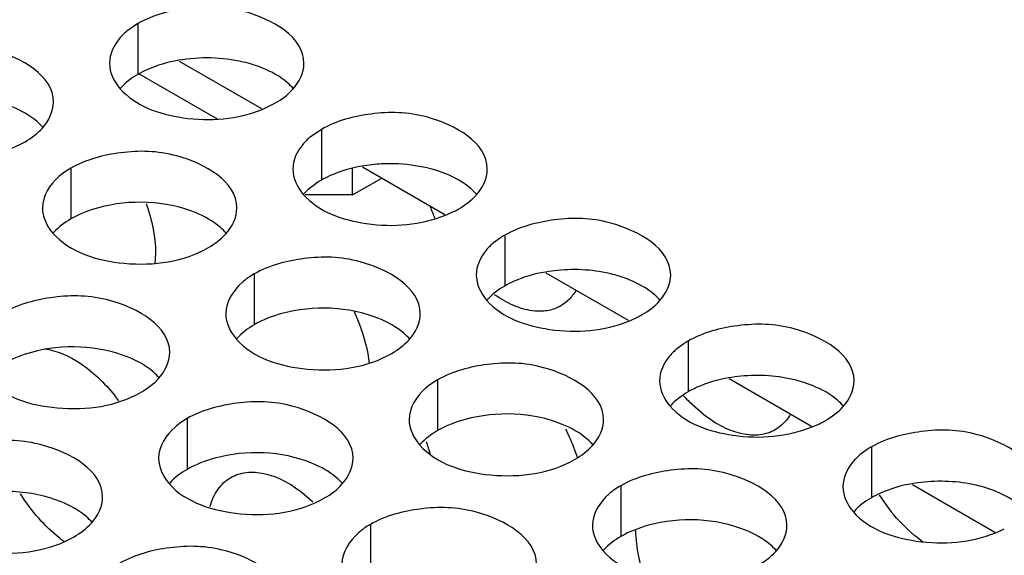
# Model space of a CAD drawing. Header units: inches. Extents: x 0 to 34, y 0 to 22.
# Tile 103 of 116: x 17.731 to 17.985, y 19.922 to 20.06. Entities that reach past the tile are written whole.
import ezdxf

# ---------------------------------------------------------------- set-up
doc = ezdxf.new("R2010")
doc.units = ezdxf.units.IN
doc.header["$LTSCALE"] = 1.87
doc.header["$MEASUREMENT"] = 0
doc.layers.get('0').update_dxf_attribs({"linetype": 'CONTINUOUS'})
doc.layers.add('02___PRT_ALL_AXES', color=7, linetype='CONTINUOUS')

msp = doc.modelspace()

# ---------------------------------------------------------------- linework, layer by layer
at = {"color": 3, "linetype": 'CONTINUOUS'}
for p, q in [((17.7724469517, 20.0490415), (17.7936198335, 20.0368165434)), ((17.8195874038, 20.0218231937), (17.8407602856, 20.0095982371)), ((17.8170833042, 20.0146287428), (17.8245655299, 20.0189488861)), ((17.8170833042, 20.0146287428), (17.8049104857, 20.0146287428)), ((17.8667278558, 19.9946048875), (17.8879007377, 19.9823799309)), ((17.9138683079, 19.9673865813), (17.9350411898, 19.9551616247)), ((17.96100876, 19.9401682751), (17.9821816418, 19.9279433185))]:
    msp.add_line(p, q, dxfattribs=at)
at = {"color": 7, "linetype": 'CONTINUOUS'}
for p, q in [((17.7620294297, 20.0458705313), (17.782260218, 20.0341895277)), ((17.8170833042, 20.0146287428), (17.8170833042, 20.0214357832))]:
    msp.add_line(p, q, dxfattribs=at)
at = {"layer": '02___PRT_ALL_AXES', "color": 3, "linetype": 'CONTINUOUS'}
for p, q in [((17.7618926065, 20.0586970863), (17.7590422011, 20.0567266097)), ((17.7938351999, 20.0366375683), (17.7972479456, 20.0382833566)), ((17.8090330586, 20.0314787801), (17.8061826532, 20.0295083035)), ((17.8550622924, 20.0035750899), (17.8533231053, 20.0022899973)), ((17.7664073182, 19.9996732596), (17.7662659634, 19.9969613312)), ((17.9022027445, 19.9763567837), (17.9004635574, 19.9750716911)), ((17.907250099, 19.958183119), (17.9037018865, 19.9613322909)), ((17.9493431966, 19.9491384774), (17.9476040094, 19.9478533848)), ((17.8042268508, 19.9380060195), (17.8068754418, 19.9357289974))]:
    msp.add_line(p, q, dxfattribs=at)
at = {"layer": '02___PRT_ALL_AXES', "color": 7, "linetype": 'CONTINUOUS'}
for p, q in [((17.7618926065, 20.0586970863), (17.7618926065, 20.0456335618)), ((17.8090330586, 20.0314787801), (17.8090330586, 20.0184152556)), ((17.7446380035, 20.0215161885), (17.7446380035, 20.0084526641)), ((17.8561735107, 20.0042604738), (17.8561735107, 19.9911969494)), ((17.7917784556, 19.9942978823), (17.7917784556, 19.9812343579)), ((17.9033139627, 19.9770421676), (17.9033139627, 19.9639786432)), ((17.8389189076, 19.9670795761), (17.8389189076, 19.9540160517)), ((17.7745238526, 19.9571169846), (17.7745238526, 19.9440534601)), ((17.9504544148, 19.9498238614), (17.9504544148, 19.936760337)), ((17.8860593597, 19.9398612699), (17.8860593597, 19.9267977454)), ((17.8216643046, 19.9298986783), (17.8216643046, 19.9168351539))]:
    msp.add_line(p, q, dxfattribs=at)
for centre, radius, start, end in [((17.8265998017, 19.9810133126), 0.041626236, 92.8475931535, 99.8467365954), ((17.8267142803, 19.9799615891), 0.0426823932, 81.2854010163, 92.9309388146), ((17.8736676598, 19.954303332), 0.0411129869, 95.4623934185, 99.8682063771), ((17.9208081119, 19.9270850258), 0.0411129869, 95.4623934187, 99.8682063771), ((17.9679485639, 19.8998667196), 0.0411129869, 95.4623934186, 99.868206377)]:
    msp.add_arc(centre, radius, start, end, dxfattribs=at)
at = {"layer": '02___PRT_ALL_AXES', "color": 3, "linetype": 'CONTINUOUS'}
for centre, radius, start, end in [((17.8826390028, 20.0276376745), 0.0483385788, 199.3837565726, 203.1723158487), ((17.8321617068, 20.0322670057), 0.0244747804, 296.8118518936, 299.9710819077), ((17.8305415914, 20.0355142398), 0.0281036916, 291.7939693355, 296.7735981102), ((17.8672518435, 19.9850555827), 0.0221710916, 119.978478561, 123.3529371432), ((17.8776820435, 20.0082959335), 0.0281036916, 291.7939693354, 296.7735981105), ((17.8793021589, 20.0050486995), 0.0244747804, 296.8118518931, 299.9710819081), ((17.9143922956, 19.9578372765), 0.0221710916, 119.9784785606, 123.3529371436), ((17.7182011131, 19.9327127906), 0.0483861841, 36.752452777, 38.7843798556), ((17.9348443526, 19.992499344), 0.044059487, 222.1582546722, 225.0226085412), ((17.9248224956, 19.9810776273), 0.0281036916, 291.7939693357, 296.7735981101), ((17.926442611, 19.9778303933), 0.0244747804, 296.8118518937, 299.9710819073), ((17.8792736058, 19.9627595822), 0.0447678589, 194.9747462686, 199.3738414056), ((17.9615327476, 19.9306189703), 0.0221710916, 119.9784785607, 123.3529371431), ((17.9946564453, 19.9645158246), 0.0501142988, 212.6331216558, 217.3852072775), ((17.9930571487, 19.9633041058), 0.048107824, 217.395031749, 218.7876193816), ((17.9719629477, 19.9538593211), 0.0281036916, 291.7939693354, 296.7735981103), ((17.762773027, 19.9532114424), 0.0340873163, 232.000709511, 234.3208881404)]:
    msp.add_arc(centre, radius, start, end, dxfattribs=at)
for points, knots in [([(17.804569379, 20.0484805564), (17.8045722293, 20.0552790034), (17.7905052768, 20.0631306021), (17.7751983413, 20.0633156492), (17.7657611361, 20.0609307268), (17.7618926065, 20.0586970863)], [0, 0, 0, 0, 0.4225569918, 0.7223499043, 1, 1, 1, 1]), ([(17.7590422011, 20.0567266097), (17.758351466, 20.0561525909), (17.7560585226, 20.0539757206), (17.7545721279, 20.0507773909), (17.754571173, 20.0484998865)], [0, 0, 0, 0, 0.2828159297, 1, 1, 1, 1]), ([(17.7401743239, 20.0385179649), (17.7401771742, 20.0453164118), (17.7261102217, 20.0531680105), (17.7108032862, 20.0533530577), (17.701366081, 20.0509681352), (17.6974975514, 20.0487344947)], [0, 0, 0, 0, 0.4225569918, 0.7223499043, 1, 1, 1, 1]), ([(17.7572548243, 20.0419839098), (17.7611656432, 20.0375106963), (17.7743836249, 20.0329398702), (17.7874883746, 20.0340914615), (17.7938351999, 20.0366375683)], [0, 0, 0, 0, 0.4649163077, 1, 1, 1, 1]), ([(17.8517098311, 20.0212622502), (17.8517126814, 20.0280606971), (17.8376457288, 20.0359122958), (17.8223387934, 20.036097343), (17.8129015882, 20.0337124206), (17.8090330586, 20.0314787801)], [0, 0, 0, 0, 0.4225569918, 0.7223499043, 1, 1, 1, 1]), ([(17.6928597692, 20.0320213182), (17.6972317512, 20.0270206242), (17.7120265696, 20.0225885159), (17.7264997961, 20.024652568), (17.7328528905, 20.0283207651)], [0, 0, 0, 0, 0.4751880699, 1, 1, 1, 1]), ([(17.8061826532, 20.0295083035), (17.8054919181, 20.0289342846), (17.8031989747, 20.0267574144), (17.8017125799, 20.0235590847), (17.8017116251, 20.0212815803)], [0, 0, 0, 0, 0.2828159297, 1, 1, 1, 1]), ([(17.787314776, 20.0112996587), (17.7873176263, 20.0180981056), (17.7732506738, 20.0259497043), (17.7579437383, 20.0261347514), (17.7485065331, 20.023749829), (17.7446380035, 20.0215161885)], [0, 0, 0, 0, 0.4225569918, 0.7223499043, 1, 1, 1, 1]), ([(17.7446380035, 20.0215161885), (17.7435431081, 20.0208840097), (17.7400238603, 20.0185270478), (17.7373178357, 20.0143380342), (17.73731657, 20.0113189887)], [0, 0, 0, 0, 0.295165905, 1, 1, 1, 1]), ([(17.8043952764, 20.0147656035), (17.8083060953, 20.01029239), (17.8215240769, 20.005721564), (17.8346288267, 20.0068731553), (17.840975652, 20.009419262)], [0, 0, 0, 0, 0.4649163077, 1, 1, 1, 1]), ([(17.7639541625, 20.0124562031), (17.7647313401, 20.0103193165), (17.7659258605, 20.0061125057), (17.7664073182, 20.0017541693), (17.7664073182, 19.9996732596)], [0, 0, 0, 0, 0.5221502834, 1, 1, 1, 1]), ([(17.8988502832, 19.994043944), (17.8988531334, 20.0008423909), (17.8847861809, 20.0086939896), (17.8694792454, 20.0088790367), (17.8600420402, 20.0064941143), (17.8561735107, 20.0042604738)], [0, 0, 0, 0, 0.4225569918, 0.7223499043, 1, 1, 1, 1]), ([(17.7400002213, 20.004803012), (17.7443722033, 19.999802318), (17.7591670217, 19.9953702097), (17.7736402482, 19.9974342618), (17.7799933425, 20.0011024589)], [0, 0, 0, 0, 0.4751880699, 1, 1, 1, 1]), ([(17.8533231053, 20.0022899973), (17.8526323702, 20.0017159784), (17.8503394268, 19.9995391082), (17.848853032, 19.9963407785), (17.8488520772, 19.994063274)], [0, 0, 0, 0, 0.2828159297, 1, 1, 1, 1]), ([(17.8344552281, 19.9840813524), (17.8344580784, 19.9908797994), (17.8203911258, 19.9987313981), (17.8050841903, 19.9989164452), (17.7956469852, 19.9965315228), (17.7917784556, 19.9942978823)], [0, 0, 0, 0, 0.4225569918, 0.7223499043, 1, 1, 1, 1]), ([(17.7917784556, 19.9942978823), (17.7906835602, 19.9936657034), (17.7871643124, 19.9913087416), (17.7844582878, 19.987119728), (17.7844570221, 19.9841006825)], [0, 0, 0, 0, 0.295165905, 1, 1, 1, 1]), ([(17.770060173, 19.9741187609), (17.7700630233, 19.9809172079), (17.7559960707, 19.9887688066), (17.7406891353, 19.9889538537), (17.7312519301, 19.9865689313), (17.7273834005, 19.9843352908)], [0, 0, 0, 0, 0.4225569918, 0.7223499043, 1, 1, 1, 1]), ([(17.8662272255, 19.9847463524), (17.8652410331, 19.9846581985), (17.8625723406, 19.9847552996), (17.8581850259, 19.9860853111), (17.8550995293, 19.9878722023), (17.8535544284, 19.9889504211)], [0, 0, 0, 0, 0.2186164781, 0.5839929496, 1, 1, 1, 1]), ([(17.8744365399, 19.9900023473), (17.8739563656, 19.9891898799), (17.8728372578, 19.9876968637), (17.8713623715, 19.98654529), (17.8705819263, 19.9860942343)], [0, 0, 0, 0, 0.5114732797, 1, 1, 1, 1]), ([(17.8515357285, 19.9875472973), (17.8554465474, 19.9830740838), (17.868664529, 19.9785032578), (17.8817692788, 19.979654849), (17.8881161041, 19.9822009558)], [0, 0, 0, 0, 0.4649163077, 1, 1, 1, 1]), ([(17.8705819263, 19.9860942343), (17.8702572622, 19.9859065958), (17.8688930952, 19.9852172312), (17.8673741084, 19.98484887), (17.8662272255, 19.9847463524)], [0, 0, 0, 0, 0.2456605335, 1, 1, 1, 1]), ([(17.8174311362, 19.9846454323), (17.8179464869, 19.9835457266), (17.8197645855, 19.9792699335), (17.8209701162, 19.9747129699), (17.8213576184, 19.9713021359)], [0, 0, 0, 0, 0.2613312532, 1, 1, 1, 1]), ([(17.9459907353, 19.9668256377), (17.9459935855, 19.9736240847), (17.931926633, 19.9814756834), (17.9166196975, 19.9816607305), (17.9071824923, 19.9792758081), (17.9033139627, 19.9770421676)], [0, 0, 0, 0, 0.4225569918, 0.7223499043, 1, 1, 1, 1]), ([(17.7871406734, 19.9775847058), (17.7915126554, 19.9725840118), (17.8063074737, 19.9681519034), (17.8207807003, 19.9702159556), (17.8271337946, 19.9738841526)], [0, 0, 0, 0, 0.4751880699, 1, 1, 1, 1]), ([(17.7377696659, 19.9750720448), (17.741061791, 19.9746617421), (17.7460762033, 19.9723334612), (17.7518188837, 19.9676894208), (17.7545947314, 19.9646685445), (17.7559185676, 19.9630214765)], [0, 0, 0, 0, 0.4485317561, 0.7143074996, 1, 1, 1, 1]), ([(17.9004635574, 19.9750716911), (17.8997728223, 19.9744976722), (17.8974798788, 19.9723208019), (17.8959934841, 19.9691224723), (17.8959925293, 19.9668449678)], [0, 0, 0, 0, 0.2828159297, 1, 1, 1, 1]), ([(17.8815956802, 19.9568630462), (17.8815985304, 19.9636614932), (17.8675315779, 19.9715130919), (17.8522246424, 19.971698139), (17.8427874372, 19.9693132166), (17.8389189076, 19.9670795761)], [0, 0, 0, 0, 0.4225569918, 0.7223499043, 1, 1, 1, 1]), ([(17.7227456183, 19.9676221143), (17.7271176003, 19.9626214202), (17.7419124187, 19.9581893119), (17.7563856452, 19.9602533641), (17.7627387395, 19.9639215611)], [0, 0, 0, 0, 0.4751880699, 1, 1, 1, 1]), ([(17.8389189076, 19.9670795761), (17.8378240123, 19.9664473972), (17.8343047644, 19.9640904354), (17.8315987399, 19.9599014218), (17.8315974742, 19.9568823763)], [0, 0, 0, 0, 0.295165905, 1, 1, 1, 1]), ([(17.8172006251, 19.9469004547), (17.8172034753, 19.9536989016), (17.8031365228, 19.9615505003), (17.7878295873, 19.9617355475), (17.7783923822, 19.9593506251), (17.7745238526, 19.9571169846)], [0, 0, 0, 0, 0.4225569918, 0.7223499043, 1, 1, 1, 1]), ([(17.8986761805, 19.9603289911), (17.9025869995, 19.9558557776), (17.9158049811, 19.9512849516), (17.9289097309, 19.9524365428), (17.9352565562, 19.9549826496)], [0, 0, 0, 0, 0.4649163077, 1, 1, 1, 1]), ([(17.9257362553, 19.954248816), (17.9245352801, 19.9535547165), (17.9216665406, 19.9526410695), (17.916931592, 19.9530081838), (17.9119620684, 19.9548962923), (17.9088155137, 19.9569606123), (17.907250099, 19.958183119)], [0, 0, 0, 0, 0.2085489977, 0.4382657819, 0.7013802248, 1, 1, 1, 1]), ([(17.9295908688, 19.9581569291), (17.9291106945, 19.9573444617), (17.9279915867, 19.9558514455), (17.9265167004, 19.9546998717), (17.9257362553, 19.954248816)], [0, 0, 0, 0, 0.5114732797, 1, 1, 1, 1]), ([(17.7745238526, 19.9571169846), (17.7734289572, 19.9564848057), (17.7699097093, 19.9541278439), (17.7672036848, 19.9499388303), (17.7672024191, 19.9469197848)], [0, 0, 0, 0, 0.295165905, 1, 1, 1, 1]), ([(17.8718081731, 19.9543856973), (17.8721168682, 19.9537828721), (17.873286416, 19.9513810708), (17.8742652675, 19.9488853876), (17.8748697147, 19.9469852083)], [0, 0, 0, 0, 0.2535377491, 1, 1, 1, 1]), ([(17.9931311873, 19.9396073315), (17.9931340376, 19.9464057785), (17.9790670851, 19.9542573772), (17.9637601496, 19.9544424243), (17.9543229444, 19.9520575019), (17.9504544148, 19.9498238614)], [0, 0, 0, 0, 0.4225569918, 0.7223499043, 1, 1, 1, 1]), ([(17.75280557, 19.9369378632), (17.7528084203, 19.9437363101), (17.7387414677, 19.9515879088), (17.7234345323, 19.9517729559), (17.7139973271, 19.9493880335), (17.7101287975, 19.947154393)], [0, 0, 0, 0, 0.4225569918, 0.7223499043, 1, 1, 1, 1]), ([(17.8342811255, 19.9503663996), (17.8386531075, 19.9453657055), (17.8534479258, 19.9409335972), (17.8679211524, 19.9429976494), (17.8742742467, 19.9466658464)], [0, 0, 0, 0, 0.4751880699, 1, 1, 1, 1]), ([(17.9476040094, 19.9478533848), (17.9469132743, 19.947279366), (17.9446203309, 19.9451024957), (17.9431339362, 19.9419041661), (17.9431329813, 19.9396266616)], [0, 0, 0, 0, 0.2828159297, 1, 1, 1, 1]), ([(17.7857406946, 19.9419403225), (17.7869416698, 19.9426344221), (17.7898104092, 19.943548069), (17.7945453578, 19.9431809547), (17.7995148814, 19.9412928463), (17.8026614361, 19.9392285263), (17.8042268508, 19.9380060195)], [0, 0, 0, 0, 0.2085489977, 0.4382657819, 0.7013802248, 1, 1, 1, 1]), ([(17.9287361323, 19.92964474), (17.9287389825, 19.9364431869), (17.91467203, 19.9442947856), (17.8993650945, 19.9444798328), (17.8899278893, 19.9420949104), (17.8860593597, 19.9398612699)], [0, 0, 0, 0, 0.4225569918, 0.7223499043, 1, 1, 1, 1]), ([(17.7698860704, 19.940403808), (17.7742580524, 19.935403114), (17.7890528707, 19.9309710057), (17.8035260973, 19.9330350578), (17.8098791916, 19.9367032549)], [0, 0, 0, 0, 0.4751880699, 1, 1, 1, 1]), ([(17.7804071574, 19.9345283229), (17.7808566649, 19.9360996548), (17.7818503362, 19.9383380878), (17.7839118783, 19.9406917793), (17.7851114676, 19.9415766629), (17.7857406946, 19.9419403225)], [0, 0, 0, 0, 0.5254306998, 0.7663553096, 1, 1, 1, 1]), ([(17.7417871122, 19.9263500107), (17.7398333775, 19.927875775), (17.7361234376, 19.9314437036), (17.7330580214, 19.9355664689), (17.731650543, 19.9377947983)], [0, 0, 0, 0, 0.4846815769, 1, 1, 1, 1]), ([(17.8860593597, 19.9398612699), (17.8849644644, 19.939229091), (17.8814452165, 19.9368721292), (17.878739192, 19.9326831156), (17.8787379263, 19.9296640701)], [0, 0, 0, 0, 0.295165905, 1, 1, 1, 1]), ([(17.8643410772, 19.9196821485), (17.8643439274, 19.9264805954), (17.8502769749, 19.9343321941), (17.8349700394, 19.9345172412), (17.8255328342, 19.9321323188), (17.8216643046, 19.9298986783)], [0, 0, 0, 0, 0.4225569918, 0.7223499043, 1, 1, 1, 1]), ([(17.9458166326, 19.9331106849), (17.9497274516, 19.9286374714), (17.9629454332, 19.9240666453), (17.976050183, 19.9252182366), (17.9823970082, 19.9277643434)], [0, 0, 0, 0, 0.4649163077, 1, 1, 1, 1]), ([(17.9637140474, 19.9253642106), (17.9629824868, 19.9258808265), (17.9599937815, 19.9281824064), (17.9573588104, 19.9309276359), (17.9555583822, 19.9331676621)], [0, 0, 0, 0, 0.2375886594, 1, 1, 1, 1]), ([(17.7054910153, 19.9304412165), (17.7098629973, 19.9254405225), (17.7246578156, 19.9210084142), (17.7391310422, 19.9230724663), (17.7454841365, 19.9267406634)], [0, 0, 0, 0, 0.4751880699, 1, 1, 1, 1]), ([(17.8216643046, 19.9298986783), (17.8205694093, 19.9292664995), (17.8170501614, 19.9269095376), (17.8143441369, 19.922720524), (17.8143428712, 19.9197014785)], [0, 0, 0, 0, 0.295165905, 1, 1, 1, 1]), ([(17.8911804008, 19.9193464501), (17.8909744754, 19.9201195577), (17.8902771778, 19.9230768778), (17.8899153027, 19.9261224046), (17.8899153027, 19.9283612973)], [0, 0, 0, 0, 0.2632690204, 1, 1, 1, 1]), ([(17.7999460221, 19.9097195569), (17.7999488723, 19.9165180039), (17.7858819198, 19.9243696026), (17.7705749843, 19.9245546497), (17.7611377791, 19.9221697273), (17.7572692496, 19.9199360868)], [0, 0, 0, 0, 0.4225569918, 0.7223499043, 1, 1, 1, 1]), ([(17.8814215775, 19.9231480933), (17.8857935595, 19.9181473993), (17.9005883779, 19.913715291), (17.9150616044, 19.9157793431), (17.9214146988, 19.9194475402)], [0, 0, 0, 0, 0.4751880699, 1, 1, 1, 1])]:
    msp.add_open_spline(points, degree=3, knots=knots, dxfattribs=at)
at = {"layer": '02___PRT_ALL_AXES', "color": 7, "linetype": 'CONTINUOUS'}
for points, knots in [([(17.7723407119, 20.0492446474), (17.7695468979, 20.0487575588), (17.7659397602, 20.0477329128), (17.7626370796, 20.0460634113), (17.7618926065, 20.0456335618)], [0, 0, 0, 0, 0.767384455, 1, 1, 1, 1]), ([(17.7939096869, 20.0472509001), (17.7923046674, 20.0478998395), (17.785336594, 20.050037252), (17.7777981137, 20.0501961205), (17.7723407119, 20.0492446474)], [0, 0, 0, 0, 0.2381037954, 1, 1, 1, 1]), ([(17.8018857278, 20.0419330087), (17.8014072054, 20.0424803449), (17.7991024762, 20.0447332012), (17.7962139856, 20.0463192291), (17.7939096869, 20.0472509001)], [0, 0, 0, 0, 0.2263074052, 1, 1, 1, 1]), ([(17.7374906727, 20.0319704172), (17.7370121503, 20.0325177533), (17.7347074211, 20.0347706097), (17.7318189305, 20.0363566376), (17.7295146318, 20.0372883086)], [0, 0, 0, 0, 0.2263074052, 1, 1, 1, 1]), ([(17.819481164, 20.0220263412), (17.81668735, 20.0215392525), (17.8130802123, 20.0205146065), (17.8097775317, 20.0188451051), (17.8090330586, 20.0184152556)], [0, 0, 0, 0, 0.767384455, 1, 1, 1, 1]), ([(17.8490261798, 20.0147147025), (17.8485476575, 20.0152620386), (17.8462429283, 20.017514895), (17.8433544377, 20.0191009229), (17.841050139, 20.0200325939)], [0, 0, 0, 0, 0.2263074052, 1, 1, 1, 1]), ([(17.7766550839, 20.0100700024), (17.7689489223, 20.0131857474), (17.7570648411, 20.0136375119), (17.7468525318, 20.009731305), (17.7446380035, 20.0084526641)], [0, 0, 0, 0, 0.7647371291, 1, 1, 1, 1]), ([(17.7846311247, 20.0047521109), (17.7841526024, 20.0052994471), (17.7818478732, 20.0075523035), (17.7789593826, 20.0091383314), (17.7766550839, 20.0100700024)], [0, 0, 0, 0, 0.2263074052, 1, 1, 1, 1]), ([(17.866621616, 19.994808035), (17.8638278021, 19.9943209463), (17.8602206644, 19.9932963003), (17.8569179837, 19.9916267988), (17.8561735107, 19.9911969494)], [0, 0, 0, 0, 0.767384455, 1, 1, 1, 1]), ([(17.8881905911, 19.9928142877), (17.8868207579, 19.9933681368), (17.8808750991, 19.9952728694), (17.874485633, 19.9956837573), (17.8697540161, 19.9952296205)], [0, 0, 0, 0, 0.2371338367, 1, 1, 1, 1]), ([(17.8961666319, 19.9874963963), (17.8956881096, 19.9880437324), (17.8933833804, 19.9902965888), (17.8904948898, 19.9918826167), (17.8881905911, 19.9928142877)], [0, 0, 0, 0, 0.2263074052, 1, 1, 1, 1]), ([(17.823795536, 19.9828516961), (17.8160893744, 19.9859674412), (17.8042052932, 19.9864192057), (17.7939929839, 19.9825129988), (17.7917784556, 19.9812343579)], [0, 0, 0, 0, 0.7647371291, 1, 1, 1, 1]), ([(17.8317715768, 19.9775338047), (17.8312930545, 19.9780811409), (17.8289883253, 19.9803339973), (17.8260998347, 19.9819200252), (17.823795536, 19.9828516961)], [0, 0, 0, 0, 0.2263074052, 1, 1, 1, 1]), ([(17.7594004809, 19.9728891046), (17.7516943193, 19.9760048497), (17.7398102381, 19.9764566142), (17.7295979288, 19.9725504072), (17.7273834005, 19.9712717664)], [0, 0, 0, 0, 0.7647371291, 1, 1, 1, 1]), ([(17.7673765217, 19.9675712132), (17.7668979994, 19.9681185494), (17.7645932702, 19.9703714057), (17.7617047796, 19.9719574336), (17.7594004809, 19.9728891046)], [0, 0, 0, 0, 0.2263074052, 1, 1, 1, 1]), ([(17.9353310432, 19.9655959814), (17.93396121, 19.9661498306), (17.9280155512, 19.9680545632), (17.9216260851, 19.968465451), (17.9168944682, 19.9680113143)], [0, 0, 0, 0, 0.2371338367, 1, 1, 1, 1]), ([(17.9137620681, 19.9675897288), (17.9109682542, 19.9671026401), (17.9073611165, 19.9660779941), (17.9040584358, 19.9644084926), (17.9033139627, 19.9639786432)], [0, 0, 0, 0, 0.767384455, 1, 1, 1, 1]), ([(17.943307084, 19.96027809), (17.9428285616, 19.9608254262), (17.9405238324, 19.9630782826), (17.9376353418, 19.9646643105), (17.9353310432, 19.9655959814)], [0, 0, 0, 0, 0.2263074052, 1, 1, 1, 1]), ([(17.8709359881, 19.9556333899), (17.8632298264, 19.958749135), (17.8513457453, 19.9592008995), (17.8411334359, 19.9552946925), (17.8389189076, 19.9540160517)], [0, 0, 0, 0, 0.7647371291, 1, 1, 1, 1]), ([(17.8789120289, 19.9503154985), (17.8784335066, 19.9508628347), (17.8761287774, 19.953115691), (17.8732402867, 19.9547017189), (17.8709359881, 19.9556333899)], [0, 0, 0, 0, 0.2263074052, 1, 1, 1, 1]), ([(17.806540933, 19.9456707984), (17.7988347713, 19.9487865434), (17.7869506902, 19.949238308), (17.7767383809, 19.945332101), (17.7745238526, 19.9440534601)], [0, 0, 0, 0, 0.7647371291, 1, 1, 1, 1]), ([(17.8145169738, 19.940352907), (17.8140384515, 19.9409002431), (17.8117337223, 19.9431530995), (17.8088452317, 19.9447391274), (17.806540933, 19.9456707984)], [0, 0, 0, 0, 0.2263074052, 1, 1, 1, 1]), ([(17.9609025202, 19.9403714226), (17.9581087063, 19.9398843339), (17.9545015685, 19.9388596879), (17.9511988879, 19.9371901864), (17.9504544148, 19.936760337)], [0, 0, 0, 0, 0.767384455, 1, 1, 1, 1]), ([(17.9824714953, 19.9383776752), (17.981101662, 19.9389315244), (17.9751560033, 19.940836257), (17.9687665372, 19.9412471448), (17.9640349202, 19.9407930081)], [0, 0, 0, 0, 0.2371338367, 1, 1, 1, 1]), ([(17.7421458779, 19.9357082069), (17.7344397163, 19.9388239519), (17.7225556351, 19.9392757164), (17.7123433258, 19.9353695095), (17.7101287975, 19.9340908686)], [0, 0, 0, 0, 0.7647371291, 1, 1, 1, 1]), ([(17.9904475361, 19.9330597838), (17.9899690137, 19.93360712), (17.9876642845, 19.9358599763), (17.9847757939, 19.9374460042), (17.9824714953, 19.9383776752)], [0, 0, 0, 0, 0.2263074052, 1, 1, 1, 1]), ([(17.7501219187, 19.9303903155), (17.7496433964, 19.9309376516), (17.7473386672, 19.933190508), (17.7444501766, 19.9347765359), (17.7421458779, 19.9357082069)], [0, 0, 0, 0, 0.2263074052, 1, 1, 1, 1]), ([(17.9180764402, 19.9284150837), (17.9103702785, 19.9315308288), (17.8984861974, 19.9319825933), (17.888273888, 19.9280763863), (17.8860593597, 19.9267977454)], [0, 0, 0, 0, 0.7647371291, 1, 1, 1, 1]), ([(17.926052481, 19.9230971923), (17.9255739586, 19.9236445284), (17.9232692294, 19.9258973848), (17.9203807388, 19.9274834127), (17.9180764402, 19.9284150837)], [0, 0, 0, 0, 0.2263074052, 1, 1, 1, 1])]:
    msp.add_open_spline(points, degree=3, knots=knots, dxfattribs=at)
at = {"layer": '02___PRT_ALL_AXES', "color": 3, "linetype": 'CONTINUOUS'}
for points in [[(17.754571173, 20.0484998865), (17.7545701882, 20.0461508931), (17.7557087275, 20.0437523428), (17.7572548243, 20.0419839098)], [(17.8017134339, 20.0417904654), (17.8033446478, 20.0435844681), (17.8045683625, 20.0460558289), (17.804569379, 20.0484805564)], [(17.7972479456, 20.0382833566), (17.7988870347, 20.0392297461), (17.8004401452, 20.0403901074), (17.8017134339, 20.0417904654)], [(17.7373183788, 20.0318278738), (17.7389495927, 20.0336218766), (17.7401733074, 20.0360932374), (17.7401743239, 20.0385179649)], [(17.7328528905, 20.0283207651), (17.7344919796, 20.0292671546), (17.7360450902, 20.0304275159), (17.7373183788, 20.0318278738)], [(17.8017116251, 20.0212815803), (17.8017106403, 20.0189325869), (17.8028491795, 20.0165340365), (17.8043952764, 20.0147656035)], [(17.848853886, 20.0145721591), (17.8504850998, 20.0163661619), (17.8517088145, 20.0188375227), (17.8517098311, 20.0212622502)], [(17.8443883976, 20.0110650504), (17.8460274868, 20.0120114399), (17.8475805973, 20.0131718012), (17.848853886, 20.0145721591)], [(17.73731657, 20.0113189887), (17.7373155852, 20.0089699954), (17.7384541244, 20.006571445), (17.7400002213, 20.004803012)], [(17.7844588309, 20.0046095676), (17.7860900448, 20.0064035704), (17.7873137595, 20.0088749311), (17.787314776, 20.0112996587)], [(17.7799933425, 20.0011024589), (17.7816324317, 20.0020488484), (17.7831855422, 20.0032092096), (17.7844588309, 20.0046095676)], [(17.8488520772, 19.994063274), (17.8488510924, 19.9917142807), (17.8499896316, 19.9893157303), (17.8515357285, 19.9875472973)], [(17.8959943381, 19.9873538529), (17.8976255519, 19.9891478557), (17.8988492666, 19.9916192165), (17.8988502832, 19.994043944)], [(17.8915288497, 19.9838467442), (17.8931679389, 19.9847931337), (17.8947210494, 19.9859534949), (17.8959943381, 19.9873538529)], [(17.7844570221, 19.9841006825), (17.7844560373, 19.9817516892), (17.7855945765, 19.9793531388), (17.7871406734, 19.9775847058)], [(17.831599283, 19.9773912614), (17.8332304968, 19.9791852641), (17.8344542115, 19.9816566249), (17.8344552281, 19.9840813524)], [(17.8271337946, 19.9738841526), (17.8287728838, 19.9748305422), (17.8303259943, 19.9759909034), (17.831599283, 19.9773912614)], [(17.7672042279, 19.9674286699), (17.7688354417, 19.9692226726), (17.7700591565, 19.9716940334), (17.770060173, 19.9741187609)], [(17.7627387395, 19.9639215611), (17.7643778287, 19.9648679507), (17.7659309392, 19.9660283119), (17.7672042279, 19.9674286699)], [(17.8959925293, 19.9668449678), (17.8959915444, 19.9644959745), (17.8971300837, 19.9620974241), (17.8986761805, 19.9603289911)], [(17.9431347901, 19.9601355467), (17.944766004, 19.9619295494), (17.9459897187, 19.9644009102), (17.9459907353, 19.9668256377)], [(17.9386693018, 19.9566284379), (17.940308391, 19.9575748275), (17.9418615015, 19.9587351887), (17.9431347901, 19.9601355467)], [(17.8315974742, 19.9568823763), (17.8315964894, 19.9545333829), (17.8327350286, 19.9521348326), (17.8342811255, 19.9503663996)], [(17.878739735, 19.9501729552), (17.8803709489, 19.9519669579), (17.8815946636, 19.9544383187), (17.8815956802, 19.9568630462)], [(17.8742742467, 19.9466658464), (17.8759133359, 19.947612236), (17.8774664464, 19.9487725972), (17.878739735, 19.9501729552)], [(17.7672024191, 19.9469197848), (17.7672014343, 19.9445707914), (17.7683399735, 19.942172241), (17.7698860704, 19.940403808)], [(17.81434468, 19.9402103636), (17.8159758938, 19.9420043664), (17.8171996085, 19.9444757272), (17.8172006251, 19.9469004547)], [(17.8098791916, 19.9367032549), (17.8115182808, 19.9376496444), (17.8130713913, 19.9388100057), (17.81434468, 19.9402103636)], [(17.9431329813, 19.9396266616), (17.9431319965, 19.9372776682), (17.9442705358, 19.9348791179), (17.9458166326, 19.9331106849)], [(17.7499496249, 19.9302477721), (17.7515808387, 19.9320417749), (17.7528045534, 19.9345131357), (17.75280557, 19.9369378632)], [(17.7454841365, 19.9267406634), (17.7471232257, 19.9276870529), (17.7486763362, 19.9288474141), (17.7499496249, 19.9302477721)], [(17.8787379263, 19.9296640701), (17.8787369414, 19.9273150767), (17.8798754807, 19.9249165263), (17.8814215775, 19.9231480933)], [(17.9258801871, 19.922954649), (17.927511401, 19.9247486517), (17.9287351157, 19.9272200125), (17.9287361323, 19.92964474)], [(17.9214146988, 19.9194475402), (17.9230537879, 19.9203939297), (17.9246068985, 19.921554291), (17.9258801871, 19.922954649)]]:
    msp.add_open_spline(points, degree=3, dxfattribs=at)
at = {"layer": '02___PRT_ALL_AXES', "color": 7, "linetype": 'CONTINUOUS'}
for points in [[(17.7618926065, 20.0456335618), (17.7602535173, 20.0446871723), (17.7587004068, 20.0435268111), (17.7574271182, 20.0421264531)], [(17.841050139, 20.0200325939), (17.8385318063, 20.0210508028), (17.8358656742, 20.0217360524), (17.8331812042, 20.0221512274)], [(17.8090330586, 20.0184152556), (17.8073939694, 20.0174688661), (17.8058408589, 20.0163085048), (17.8045675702, 20.0149081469)], [(17.7446380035, 20.0084526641), (17.7429989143, 20.0075062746), (17.7414458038, 20.0063459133), (17.7401725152, 20.0049455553)], [(17.8561735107, 19.9911969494), (17.8545344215, 19.9902505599), (17.852981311, 19.9890901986), (17.8517080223, 19.9876898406)], [(17.7917784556, 19.9812343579), (17.7901393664, 19.9802879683), (17.7885862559, 19.9791276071), (17.7873129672, 19.9777272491)], [(17.9033139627, 19.9639786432), (17.9016748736, 19.9630322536), (17.900121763, 19.9618718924), (17.8988484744, 19.9604715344)], [(17.8389189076, 19.9540160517), (17.8372798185, 19.9530696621), (17.835726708, 19.9519093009), (17.8344534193, 19.9505089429)], [(17.7745238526, 19.9440534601), (17.7728847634, 19.9431070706), (17.7713316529, 19.9419467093), (17.7700583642, 19.9405463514)], [(17.9504544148, 19.936760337), (17.9488153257, 19.9358139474), (17.9472622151, 19.9346535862), (17.9459889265, 19.9332532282)], [(17.8860593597, 19.9267977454), (17.8844202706, 19.9258513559), (17.88286716, 19.9246909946), (17.8815938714, 19.9232906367)]]:
    msp.add_open_spline(points, degree=3, dxfattribs=at)

doc.saveas('drawing.dxf')
